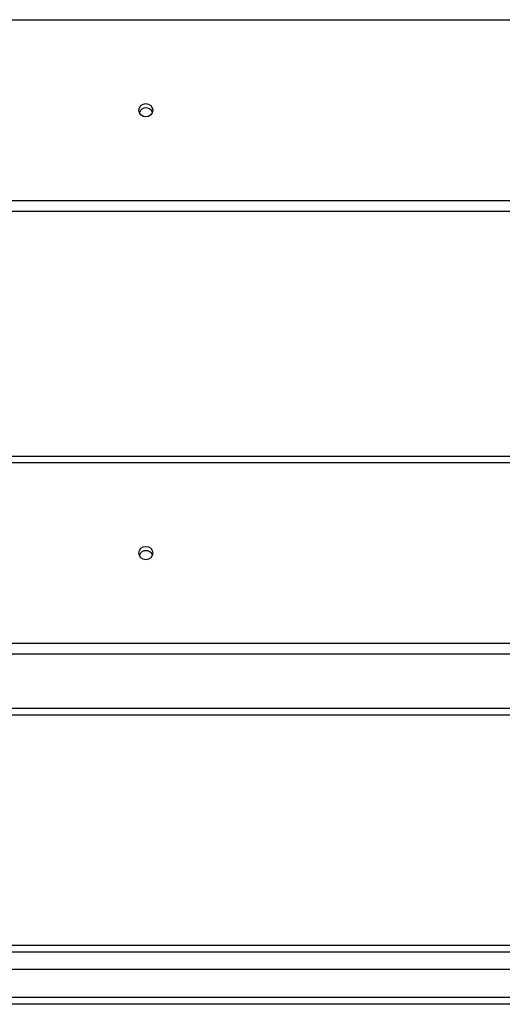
# Model space of a CAD drawing. Header units: inches. Extents: x 64.1 to 160.1, y 42 to 74.3.
# Tile 23 of 70: x 90.2 to 97.3, y 43.1 to 57.6. Entities that reach past the tile are written whole.
import ezdxf

# ---------------------------------------------------------------- set-up
doc = ezdxf.new("R2010")
doc.units = ezdxf.units.IN
doc.header["$MEASUREMENT"] = 0
doc.layers.add('Visible Edges(ANSI)', color=7, linetype='Continuous', lineweight=25)
doc.layers.add('Visible Tangent Edges(ANSI)', color=7, linetype='Continuous', lineweight=25)

msp = doc.modelspace()

# ---------------------------------------------------------------- linework, layer by layer
at = {"layer": 'Visible Edges(ANSI)'}
for p, q in [((111.206, 54.774), (83.072, 54.774)), ((83.072, 51.183), (111.206, 51.183)), ((111.206, 48.274), (83.072, 48.274)), ((87.697, 47.385), (110.447, 47.385)), ((64.969, 44.001), (111.175, 44.001)), ((111.363, 43.646), (64.78, 43.646)), ((111.973, 43.135), (64.938, 43.135))]:
    msp.add_line(p, q, dxfattribs=at)
for centre in [(92.072, 56.26), (92.072, 49.76)]:
    msp.add_ellipse(centre, major_axis=(-0.101, 0), ratio=0.966998, dxfattribs=at)
for centre in [(92.072, 56.197), (92.072, 49.697)]:
    msp.add_ellipse(centre, major_axis=(0.101, 0), ratio=0.966998, start_param=0.333879, end_param=2.807714, dxfattribs=at)
at = {"layer": 'Visible Tangent Edges(ANSI)'}
for p, q in [((83.072, 57.59), (111.206, 57.59)), ((111.206, 54.931), (83.072, 54.931)), ((83.072, 51.09), (111.206, 51.09)), ((111.206, 48.431), (83.072, 48.431)), ((87.697, 47.484), (110.447, 47.484)), ((111.305, 43.902), (64.839, 43.902)), ((111.973, 43.234), (64.171, 43.234))]:
    msp.add_line(p, q, dxfattribs=at)

doc.saveas('drawing.dxf')
